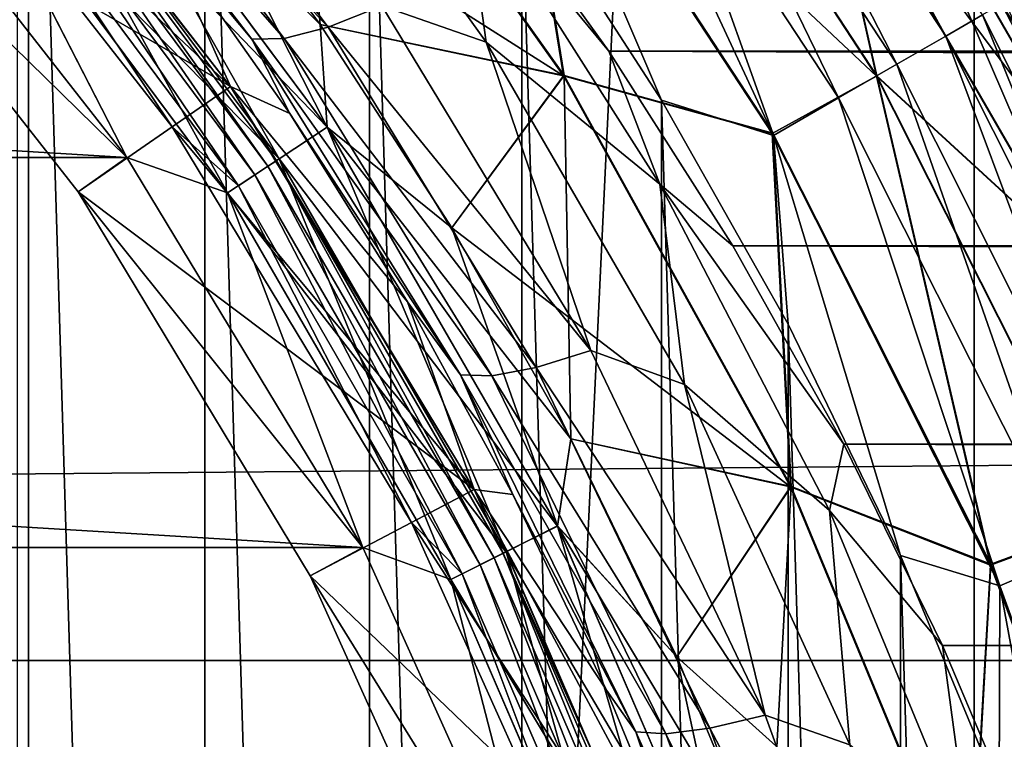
# Model space of a CAD drawing. Header units: millimetres. Extents: x -128 to 173, y -40 to 30.
# Tile 92 of 256: x -68.04 to -65.27, y 4.41 to 6.44. Entities that reach past the tile are written whole.
import ezdxf

# ---------------------------------------------------------------- set-up
doc = ezdxf.new("R2010")
doc.units = ezdxf.units.MM
doc.header["$LTSCALE"] = 56.728605
for name, color, linetype in [('126', 7, 'CONTINUOUS'), ('157', 7, 'CONTINUOUS'), ('159', 7, 'CONTINUOUS'), ('188', 7, 'CONTINUOUS'), ('20', 7, 'CONTINUOUS'), ('3', 7, 'CONTINUOUS'), ('39', 7, 'CONTINUOUS'), ('41', 7, 'CONTINUOUS'), ('42', 7, 'CONTINUOUS'), ('45', 7, 'CONTINUOUS'), ('55', 7, 'CONTINUOUS'), ('59', 7, 'CONTINUOUS'), ('60', 7, 'CONTINUOUS'), ('62', 7, 'CONTINUOUS'), ('64', 7, 'CONTINUOUS'), ('66', 7, 'CONTINUOUS'), ('8', 7, 'CONTINUOUS'), ('9', 7, 'CONTINUOUS')]:
    doc.layers.add(name, color=color, linetype=linetype)

msp = doc.modelspace()

# ---------------------------------------------------------------- linework, layer by layer
at = {"layer": '126', "color": 7, "linetype": 'CONTINUOUS'}
for points in [[(-64.973, 6.0108, -43.1), (-65.531, 6.9772, -43.1), (-64.973, 6.0108, -35.1), (-64.973, 6.0108, -43.1)], [(-65.531, 6.9772, -43.1), (-65.531, 6.9772, -35.1), (-64.973, 6.0108, -35.1), (-65.531, 6.9772, -43.1)]]:
    msp.add_3dface(points, dxfattribs=at)
at = {"layer": '157', "color": 7, "linetype": 'CONTINUOUS'}
for points in [[(-68.0169, 8.4875, -47.6), (-68.5451, 8.9844, -47.6), (-68.017, -8.4875, -47.6), (-68.0169, 8.4875, -47.6)], [(-68.017, -8.4875, -47.6), (-68.5451, 8.9844, -47.6), (-68.5451, -8.9844, -47.6), (-68.017, -8.4875, -47.6)], [(-67.5198, -7.9596, -47.6), (-68.0169, 8.4875, -47.6), (-68.017, -8.4875, -47.6), (-67.5198, -7.9596, -47.6)], [(-67.5198, 7.9596, -47.6), (-68.0169, 8.4875, -47.6), (-67.5198, -7.9596, -47.6), (-67.5198, 7.9596, -47.6)], [(-67.0554, 7.4027, -47.6), (-67.5198, 7.9596, -47.6), (-67.0555, -7.4027, -47.6), (-67.0554, 7.4027, -47.6)], [(-67.0555, -7.4027, -47.6), (-67.5198, 7.9596, -47.6), (-67.5198, -7.9596, -47.6), (-67.0555, -7.4027, -47.6)], [(-66.6256, -6.8188, -47.6), (-67.0554, 7.4027, -47.6), (-67.0555, -7.4027, -47.6), (-66.6256, -6.8188, -47.6)], [(-66.6256, 6.8187, -47.6), (-67.0554, 7.4027, -47.6), (-66.6256, -6.8188, -47.6), (-66.6256, 6.8187, -47.6)], [(-66.2317, 6.2099, -47.6), (-66.6256, 6.8187, -47.6), (-66.2317, -6.2099, -47.6), (-66.2317, 6.2099, -47.6)], [(-66.2317, -6.2099, -47.6), (-66.6256, 6.8187, -47.6), (-66.6256, -6.8188, -47.6), (-66.2317, -6.2099, -47.6)], [(-65.8754, 5.5784, -47.6), (-66.2317, 6.2099, -47.6), (-65.8754, -5.5784, -47.6), (-65.8754, 5.5784, -47.6)], [(-65.8754, -5.5784, -47.6), (-66.2317, 6.2099, -47.6), (-66.2317, -6.2099, -47.6), (-65.8754, -5.5784, -47.6)], [(-65.5579, 4.9265, -47.6), (-65.8754, 5.5784, -47.6), (-65.5579, -4.9265, -47.6), (-65.5579, 4.9265, -47.6)], [(-65.5579, -4.9265, -47.6), (-65.8754, 5.5784, -47.6), (-65.8754, -5.5784, -47.6), (-65.5579, -4.9265, -47.6)], [(-65.2803, 4.2566, -47.6), (-65.5579, 4.9265, -47.6), (-65.2803, -4.2566, -47.6), (-65.2803, 4.2566, -47.6)], [(-65.2803, -4.2566, -47.6), (-65.5579, 4.9265, -47.6), (-65.5579, -4.9265, -47.6), (-65.2803, -4.2566, -47.6)]]:
    msp.add_3dface(points, dxfattribs=at)
at = {"layer": '159', "color": 7, "linetype": 'CONTINUOUS'}
for points in [[(-65.4309, 6.3908, -47.9762), (-66.1519, 7.7039, -48.1659), (-66.2476, 7.6326, -47.9762), (-65.4309, 6.3908, -47.9762)], [(-65.3275, 6.4504, -48.1659), (-66.1519, 7.7039, -48.1659), (-65.4309, 6.3908, -47.9762), (-65.3275, 6.4504, -48.1659)], [(-65.5682, 6.3115, -47.8177), (-66.2476, 7.6326, -47.9762), (-66.3748, 7.5379, -47.8177), (-65.5682, 6.3115, -47.8177)], [(-65.4309, 6.3908, -47.9762), (-66.2476, 7.6326, -47.9762), (-65.5682, 6.3115, -47.8177), (-65.4309, 6.3908, -47.9762)], [(-65.7326, 6.2165, -47.6986), (-66.3748, 7.5379, -47.8177), (-66.5271, 7.4245, -47.6986), (-65.7326, 6.2165, -47.6986)], [(-65.5682, 6.3115, -47.8177), (-66.3748, 7.5379, -47.8177), (-65.7326, 6.2165, -47.6986), (-65.5682, 6.3115, -47.8177)], [(-65.9159, 6.1107, -47.6248), (-66.5271, 7.4245, -47.6986), (-66.6969, 7.2981, -47.6248), (-65.9159, 6.1107, -47.6248)], [(-65.7326, 6.2165, -47.6986), (-66.5271, 7.4245, -47.6986), (-65.9159, 6.1107, -47.6248), (-65.7326, 6.2165, -47.6986)], [(-66.6256, 6.8187, -47.6), (-66.2317, 6.2099, -47.6), (-66.6969, 7.2981, -47.6248), (-66.6256, 6.8187, -47.6)], [(-66.2317, 6.2099, -47.6), (-65.9159, 6.1107, -47.6248), (-66.6969, 7.2981, -47.6248), (-66.2317, 6.2099, -47.6)], [(-64.6542, 5.1098, -48.1659), (-65.2634, 6.4875, -48.3775), (-65.3275, 6.4504, -48.1659), (-64.6542, 5.1098, -48.1659)], [(-64.7638, 5.0625, -47.9762), (-65.3275, 6.4504, -48.1659), (-65.4309, 6.3908, -47.9762), (-64.7638, 5.0625, -47.9762)], [(-64.6542, 5.1098, -48.1659), (-65.3275, 6.4504, -48.1659), (-64.7638, 5.0625, -47.9762), (-64.6542, 5.1098, -48.1659)], [(-64.9094, 4.9997, -47.8177), (-65.4309, 6.3908, -47.9762), (-65.5682, 6.3115, -47.8177), (-64.9094, 4.9997, -47.8177)], [(-64.7638, 5.0625, -47.9762), (-65.4309, 6.3908, -47.9762), (-64.9094, 4.9997, -47.8177), (-64.7638, 5.0625, -47.9762)], [(-65.0838, 4.9245, -47.6986), (-65.5682, 6.3115, -47.8177), (-65.7326, 6.2165, -47.6986), (-65.0838, 4.9245, -47.6986)], [(-64.9094, 4.9997, -47.8177), (-65.5682, 6.3115, -47.8177), (-65.0838, 4.9245, -47.6986), (-64.9094, 4.9997, -47.8177)], [(-66.2317, 6.2099, -47.6), (-65.8754, 5.5784, -47.6), (-65.9159, 6.1107, -47.6248), (-66.2317, 6.2099, -47.6)], [(-65.2781, 4.8407, -47.6248), (-65.7326, 6.2165, -47.6986), (-65.9159, 6.1107, -47.6248), (-65.2781, 4.8407, -47.6248)], [(-65.0838, 4.9245, -47.6986), (-65.7326, 6.2165, -47.6986), (-65.2781, 4.8407, -47.6248), (-65.0838, 4.9245, -47.6986)], [(-65.8754, 5.5784, -47.6), (-65.5579, 4.9265, -47.6), (-65.9159, 6.1107, -47.6248), (-65.8754, 5.5784, -47.6)], [(-65.5579, 4.9265, -47.6), (-65.2781, 4.8407, -47.6248), (-65.9159, 6.1107, -47.6248), (-65.5579, 4.9265, -47.6)], [(-65.5579, 4.9265, -47.6), (-65.2803, 4.2566, -47.6), (-65.2781, 4.8407, -47.6248), (-65.5579, 4.9265, -47.6)], [(-64.792, 3.5051, -47.6248), (-65.0838, 4.9245, -47.6986), (-65.2781, 4.8407, -47.6248), (-64.792, 3.5051, -47.6248)], [(-65.2803, 4.2566, -47.6), (-65.0437, 3.5712, -47.6), (-65.2781, 4.8407, -47.6248), (-65.2803, 4.2566, -47.6)], [(-65.0437, 3.5712, -47.6), (-64.792, 3.5051, -47.6248), (-65.2781, 4.8407, -47.6248), (-65.0437, 3.5712, -47.6)]]:
    msp.add_3dface(points, dxfattribs=at)
at = {"layer": '188', "color": 7, "linetype": 'CONTINUOUS'}
for points in [[(-65.3501, 27.851, -78.8), (-68.0481, -28.7848, -78.8), (-68.0481, 28.7848, -78.8), (-65.3501, 27.851, -78.8)], [(-65.3501, -27.851, -78.8), (-68.0481, -28.7848, -78.8), (-65.3501, 27.851, -78.8), (-65.3501, -27.851, -78.8)], [(-62.7533, 26.6651, -78.8), (-65.3501, -27.851, -78.8), (-65.3501, 27.851, -78.8), (-62.7533, 26.6651, -78.8)], [(-62.7533, -26.6651, -78.8), (-65.3501, -27.851, -78.8), (-62.7533, 26.6651, -78.8), (-62.7533, -26.6651, -78.8)]]:
    msp.add_3dface(points, dxfattribs=at)
at = {"layer": '20', "color": 7, "linetype": 'CONTINUOUS'}
for points in [[(-67.849, 7.3118, -22.0382), (-67.172, 6.416, -22.3482), (-67.9712, 7.2698, -22.2183), (-67.849, 7.3118, -22.0382)], [(-67.849, 7.3118, -22.0382), (-67.021, 6.476, -22.1975), (-67.172, 6.416, -22.3482), (-67.849, 7.3118, -22.0382)], [(-66.7265, 6.373, -22.1419), (-67.021, 6.476, -22.1975), (-67.3754, 7.2804, -21.8474), (-66.7265, 6.373, -22.1419)], [(-66.7265, 6.373, -22.1419), (-67.3754, 7.2804, -21.8474), (-66.7923, 6.8473, -21.9582), (-66.7265, 6.373, -22.1419)], [(-67.9712, 7.2698, -22.2183), (-67.2962, 6.3841, -22.5291), (-68.0637, 7.2607, -22.4196), (-67.9712, 7.2698, -22.2183)], [(-68.0407, 7.1896, -22.6669), (-68.0637, 7.2607, -22.4196), (-67.3873, 6.3817, -22.7312), (-68.0407, 7.1896, -22.6669)], [(-68.0637, 7.2607, -22.4196), (-67.2962, 6.3841, -22.5291), (-67.3873, 6.3817, -22.7312), (-68.0637, 7.2607, -22.4196)], [(-67.9712, 7.2698, -22.2183), (-67.172, 6.416, -22.3482), (-67.2962, 6.3841, -22.5291), (-67.9712, 7.2698, -22.2183)], [(-67.6441, 6.6897, -22.8478), (-68.0407, 7.1896, -22.6669), (-67.3873, 6.3817, -22.7312), (-67.6441, 6.6897, -22.8478)], [(-66.7646, 6.8828, -21.946), (-66.3802, 6.348, -22.1066), (-66.7923, 6.8473, -21.9582), (-66.7646, 6.8828, -21.946)], [(-66.3802, 6.348, -22.1066), (-66.2367, 5.9728, -22.2148), (-66.7923, 6.8473, -21.9582), (-66.3802, 6.348, -22.1066)], [(-66.2367, 5.9728, -22.2148), (-66.7265, 6.373, -22.1419), (-66.7923, 6.8473, -21.9582), (-66.2367, 5.9728, -22.2148)], [(-67.2798, 6.1726, -23.02), (-67.6441, 6.6897, -22.8478), (-67.3873, 6.3817, -22.7312), (-67.2798, 6.1726, -23.02)], [(-67.021, 6.476, -22.1975), (-66.4315, 5.504, -22.4817), (-67.172, 6.416, -22.3482), (-67.021, 6.476, -22.1975)], [(-66.4315, 5.504, -22.4817), (-67.021, 6.476, -22.1975), (-66.7265, 6.373, -22.1419), (-66.4315, 5.504, -22.4817)], [(-67.172, 6.416, -22.3482), (-66.5859, 5.4563, -22.6334), (-67.2962, 6.3841, -22.5291), (-67.172, 6.416, -22.3482)], [(-67.172, 6.416, -22.3482), (-66.4315, 5.504, -22.4817), (-66.5859, 5.4563, -22.6334), (-67.172, 6.416, -22.3482)], [(-67.2962, 6.3841, -22.5291), (-66.7104, 5.433, -22.8153), (-67.3873, 6.3817, -22.7312), (-67.2962, 6.3841, -22.5291)], [(-67.2798, 6.1726, -23.02), (-67.3873, 6.3817, -22.7312), (-66.7989, 5.4355, -23.0186), (-67.2798, 6.1726, -23.02)], [(-67.3873, 6.3817, -22.7312), (-66.7104, 5.433, -22.8153), (-66.7989, 5.4355, -23.0186), (-67.3873, 6.3817, -22.7312)], [(-67.2962, 6.3841, -22.5291), (-66.5859, 5.4563, -22.6334), (-66.7104, 5.433, -22.8153), (-67.2962, 6.3841, -22.5291)], [(-66.1669, 5.4079, -22.4109), (-66.4315, 5.504, -22.4817), (-66.7265, 6.373, -22.1419), (-66.1669, 5.4079, -22.4109)], [(-66.1669, 5.4079, -22.4109), (-66.7265, 6.373, -22.1419), (-66.2367, 5.9728, -22.2148), (-66.1669, 5.4079, -22.4109)], [(-66.3802, 6.348, -22.1066), (-66.0311, 5.7997, -22.2568), (-66.2367, 5.9728, -22.2148), (-66.3802, 6.348, -22.1066)], [(-66.9487, 5.6412, -23.1813), (-67.2798, 6.1726, -23.02), (-66.7989, 5.4355, -23.0186), (-66.9487, 5.6412, -23.1813)], [(-66.0311, 5.7997, -22.2568), (-65.7176, 5.2404, -22.395), (-66.2367, 5.9728, -22.2148), (-66.0311, 5.7997, -22.2568)], [(-65.7176, 5.2404, -22.395), (-65.7588, 5.0528, -22.4461), (-66.2367, 5.9728, -22.2148), (-65.7176, 5.2404, -22.395)], [(-65.7588, 5.0528, -22.4461), (-66.1669, 5.4079, -22.4109), (-66.2367, 5.9728, -22.2148), (-65.7588, 5.0528, -22.4461)], [(-66.6512, 5.0986, -23.33), (-66.9487, 5.6412, -23.1813), (-66.7989, 5.4355, -23.0186), (-66.6512, 5.0986, -23.33)], [(-66.4315, 5.504, -22.4817), (-65.9395, 4.4763, -22.7308), (-66.5859, 5.4563, -22.6334), (-66.4315, 5.504, -22.4817)], [(-65.9395, 4.4763, -22.7308), (-66.4315, 5.504, -22.4817), (-66.1669, 5.4079, -22.4109), (-65.9395, 4.4763, -22.7308)], [(-66.5859, 5.4563, -22.6334), (-66.096, 4.4398, -22.8835), (-66.7104, 5.433, -22.8153), (-66.5859, 5.4563, -22.6334)], [(-66.5859, 5.4563, -22.6334), (-65.9395, 4.4763, -22.7308), (-66.096, 4.4398, -22.8835), (-66.5859, 5.4563, -22.6334)], [(-66.6512, 5.0986, -23.33), (-66.7989, 5.4355, -23.0186), (-66.3049, 4.4291, -23.2712), (-66.6512, 5.0986, -23.33)], [(-66.7104, 5.433, -22.8153), (-66.2198, 4.4238, -23.0666), (-66.7989, 5.4355, -23.0186), (-66.7104, 5.433, -22.8153)], [(-66.7989, 5.4355, -23.0186), (-66.2198, 4.4238, -23.0666), (-66.3049, 4.4291, -23.2712), (-66.7989, 5.4355, -23.0186)], [(-66.7104, 5.433, -22.8153), (-66.096, 4.4398, -22.8835), (-66.2198, 4.4238, -23.0666), (-66.7104, 5.433, -22.8153)], [(-65.7009, 4.3921, -22.6453), (-65.9395, 4.4763, -22.7308), (-66.1669, 5.4079, -22.4109), (-65.7009, 4.3921, -22.6453)], [(-65.7009, 4.3921, -22.6453), (-66.1669, 5.4079, -22.4109), (-65.7588, 5.0528, -22.4461), (-65.7009, 4.3921, -22.6453)], [(-65.7176, 5.2404, -22.395), (-65.4395, 4.6725, -22.5204), (-65.7588, 5.0528, -22.4461), (-65.7176, 5.2404, -22.395)], [(-66.3873, 4.547, -23.465), (-66.6512, 5.0986, -23.33), (-66.3049, 4.4291, -23.2712), (-66.3873, 4.547, -23.465)], [(-65.4395, 4.6725, -22.5204), (-65.362, 4.0933, -22.6455), (-65.7588, 5.0528, -22.4461), (-65.4395, 4.6725, -22.5204)], [(-65.362, 4.0933, -22.6455), (-65.7009, 4.3921, -22.6453), (-65.7588, 5.0528, -22.4461), (-65.362, 4.0933, -22.6455)], [(-65.4395, 4.6725, -22.5204), (-65.1964, 4.098, -22.632), (-65.362, 4.0933, -22.6455), (-65.4395, 4.6725, -22.5204)], [(-66.1566, 3.9885, -23.5854), (-66.3873, 4.547, -23.465), (-66.3049, 4.4291, -23.2712), (-66.1566, 3.9885, -23.5854)], [(-65.9395, 4.4763, -22.7308), (-65.55, 3.4015, -22.9354), (-66.096, 4.4398, -22.8835), (-65.9395, 4.4763, -22.7308)], [(-65.55, 3.4015, -22.9354), (-65.9395, 4.4763, -22.7308), (-65.7009, 4.3921, -22.6453), (-65.55, 3.4015, -22.9354)], [(-66.1566, 3.9885, -23.5854), (-66.3049, 4.4291, -23.2712), (-65.9117, 3.3711, -23.4796), (-66.1566, 3.9885, -23.5854)], [(-66.2198, 4.4238, -23.0666), (-65.8301, 3.365, -23.2736), (-66.3049, 4.4291, -23.2712), (-66.2198, 4.4238, -23.0666)], [(-66.3049, 4.4291, -23.2712), (-65.8301, 3.365, -23.2736), (-65.9117, 3.3711, -23.4796), (-66.3049, 4.4291, -23.2712)], [(-66.096, 4.4398, -22.8835), (-65.7075, 3.3753, -23.0892), (-66.2198, 4.4238, -23.0666), (-66.096, 4.4398, -22.8835)], [(-66.2198, 4.4238, -23.0666), (-65.7075, 3.3753, -23.0892), (-65.8301, 3.365, -23.2736), (-66.2198, 4.4238, -23.0666)], [(-66.096, 4.4398, -22.8835), (-65.55, 3.4015, -22.9354), (-65.7075, 3.3753, -23.0892), (-66.096, 4.4398, -22.8835)]]:
    msp.add_3dface(points, dxfattribs=at)
at = {"layer": '3', "color": 7, "linetype": 'CONTINUOUS'}
for points in [[(127.5, 4.6299, 22.5292), (127.5, 6.8854, 21.9452), (-127.5, 4.6299, 22.5292), (127.5, 4.6299, 22.5292)], [(-127.5, 4.6299, 22.5292), (127.5, 6.8854, 21.9452), (-127.5, 6.8854, 21.9452), (-127.5, 4.6299, 22.5292)], [(66.3872, 6.3583, -22.1037), (-66.7646, 6.8828, -21.946), (66.7727, 6.8933, -21.9427), (66.3872, 6.3583, -22.1037)], [(-66.3802, 6.348, -22.1066), (-66.7646, 6.8828, -21.946), (66.3872, 6.3583, -22.1037), (-66.3802, 6.348, -22.1066)], [(66.0372, 5.8097, -22.2542), (-66.3802, 6.348, -22.1066), (66.3872, 6.3583, -22.1037), (66.0372, 5.8097, -22.2542)], [(-66.0311, 5.7997, -22.2568), (-66.3802, 6.348, -22.1066), (66.0372, 5.8097, -22.2542), (-66.0311, 5.7997, -22.2568)], [(65.723, 5.2507, -22.3926), (-66.0311, 5.7997, -22.2568), (66.0372, 5.8097, -22.2542), (65.723, 5.2507, -22.3926)], [(-65.7176, 5.2404, -22.395), (-66.0311, 5.7997, -22.2568), (65.723, 5.2507, -22.3926), (-65.7176, 5.2404, -22.395)], [(65.4443, 4.6829, -22.5182), (-65.7176, 5.2404, -22.395), (65.723, 5.2507, -22.3926), (65.4443, 4.6829, -22.5182)], [(-65.4395, 4.6725, -22.5204), (-65.7176, 5.2404, -22.395), (65.4443, 4.6829, -22.5182), (-65.4395, 4.6725, -22.5204)], [(65.2004, 4.108, -22.6302), (-65.4395, 4.6725, -22.5204), (65.4443, 4.6829, -22.5182), (65.2004, 4.108, -22.6302)], [(-65.1964, 4.098, -22.632), (-65.4395, 4.6725, -22.5204), (65.2004, 4.108, -22.6302), (-65.1964, 4.098, -22.632)], [(127.5, 2.3269, 22.882), (127.5, 4.6299, 22.5292), (-127.5, 2.3269, 22.882), (127.5, 2.3269, 22.882)], [(-127.5, 2.3269, 22.882), (127.5, 4.6299, 22.5292), (-127.5, 4.6299, 22.5292), (-127.5, 2.3269, 22.882)]]:
    msp.add_3dface(points, dxfattribs=at)
at = {"layer": '39', "color": 7, "linetype": 'CONTINUOUS'}
for points in [[(-67.4472, 6.2487, -28.7), (-68.2663, 7.2943, -29.1644), (-68.2664, 7.2944, -28.7), (-67.4472, 6.2487, -28.7)], [(-67.4472, 6.2487, -29.1644), (-68.2663, 7.2943, -29.1644), (-67.4472, 6.2487, -28.7), (-67.4472, 6.2487, -29.1644)], [(-66.76, 5.112, -29.1644), (-67.4472, 6.2487, -29.1644), (-66.76, 5.112, -28.7), (-66.76, 5.112, -29.1644)], [(-66.76, 5.112, -28.7), (-67.4472, 6.2487, -29.1644), (-67.4472, 6.2487, -28.7), (-66.76, 5.112, -28.7)], [(-66.2149, 3.9007, -29.1644), (-66.76, 5.112, -29.1644), (-66.2148, 3.9007, -28.7), (-66.2149, 3.9007, -29.1644)], [(-66.2148, 3.9007, -28.7), (-66.76, 5.112, -29.1644), (-66.76, 5.112, -28.7), (-66.2148, 3.9007, -28.7)]]:
    msp.add_3dface(points, dxfattribs=at)
at = {"layer": '41', "color": 7, "linetype": 'CONTINUOUS'}
for points in [[(-68.2663, 7.2943, -29.1644), (-67.4472, 6.2487, -29.1644), (-68.6574, 6.9478, -30.6), (-68.2663, 7.2943, -29.1644)], [(-68.6574, 6.9478, -30.6), (-67.4472, 6.2487, -29.1644), (-67.8772, 5.9519, -30.6), (-68.6574, 6.9478, -30.6)], [(-67.4472, 6.2487, -29.1644), (-66.76, 5.112, -29.1644), (-67.8772, 5.9519, -30.6), (-67.4472, 6.2487, -29.1644)], [(-67.8772, 5.9519, -30.6), (-66.76, 5.112, -29.1644), (-67.2226, 4.8691, -30.6), (-67.8772, 5.9519, -30.6)], [(-66.76, 5.112, -29.1644), (-66.2149, 3.9007, -29.1644), (-67.2226, 4.8691, -30.6), (-66.76, 5.112, -29.1644)], [(-67.2226, 4.8691, -30.6), (-66.2149, 3.9007, -29.1644), (-66.7034, 3.7154, -30.6), (-67.2226, 4.8691, -30.6)]]:
    msp.add_3dface(points, dxfattribs=at)
at = {"layer": '42', "color": 7, "linetype": 'CONTINUOUS'}
for points in [[(-68.6574, 6.9478, -30.6), (-67.8772, 5.9519, -30.6), (-68.6575, 6.9479, -31.1), (-68.6574, 6.9478, -30.6)], [(-68.6575, 6.9479, -31.1), (-67.8772, 5.9519, -30.6), (-67.8772, 5.9519, -31.1), (-68.6575, 6.9479, -31.1)], [(-67.8772, 5.9519, -30.6), (-67.2226, 4.8691, -30.6), (-67.8772, 5.9519, -31.1), (-67.8772, 5.9519, -30.6)], [(-67.8772, 5.9519, -31.1), (-67.2226, 4.8691, -30.6), (-67.2226, 4.8691, -31.1), (-67.8772, 5.9519, -31.1)], [(-67.2226, 4.8691, -30.6), (-66.7034, 3.7154, -30.6), (-67.2226, 4.8691, -31.1), (-67.2226, 4.8691, -30.6)], [(-67.2226, 4.8691, -31.1), (-66.7034, 3.7154, -30.6), (-66.7034, 3.7154, -31.1), (-67.2226, 4.8691, -31.1)]]:
    msp.add_3dface(points, dxfattribs=at)
at = {"layer": '45', "color": 7, "linetype": 'CONTINUOUS'}
for points in [[(-67.4472, 6.2487, -28.7), (-68.2664, 7.2944, -28.7), (-68.081, 7.0644, -28.6382), (-67.4472, 6.2487, -28.7)], [(-68.4161, 7.1617, -28.5), (-67.6118, 6.1351, -28.5), (-68.1795, 6.9817, -28.5097), (-68.4161, 7.1617, -28.5)], [(-67.3416, 6.0236, -28.5824), (-68.081, 7.0644, -28.6382), (-68.1028, 7.0461, -28.5824), (-67.3416, 6.0236, -28.5824)], [(-67.3178, 6.0392, -28.6382), (-67.4472, 6.2487, -28.7), (-68.081, 7.0644, -28.6382), (-67.3178, 6.0392, -28.6382)], [(-67.3178, 6.0392, -28.6382), (-68.081, 7.0644, -28.6382), (-67.3416, 6.0236, -28.5824), (-67.3178, 6.0392, -28.6382)], [(-67.3786, 5.9992, -28.5381), (-68.1028, 7.0461, -28.5824), (-68.1367, 7.0176, -28.5381), (-67.3786, 5.9992, -28.5381)], [(-67.3416, 6.0236, -28.5824), (-68.1028, 7.0461, -28.5824), (-67.3786, 5.9992, -28.5381), (-67.3416, 6.0236, -28.5824)], [(-68.1795, 6.9817, -28.5097), (-67.4252, 5.9686, -28.5097), (-68.1367, 7.0176, -28.5381), (-68.1795, 6.9817, -28.5097)], [(-67.4252, 5.9686, -28.5097), (-67.3786, 5.9992, -28.5381), (-68.1367, 7.0176, -28.5381), (-67.4252, 5.9686, -28.5097)], [(-68.1795, 6.9817, -28.5097), (-67.6118, 6.1351, -28.5), (-67.4252, 5.9686, -28.5097), (-68.1795, 6.9817, -28.5097)], [(-66.76, 5.112, -28.7), (-67.4472, 6.2487, -28.7), (-67.3178, 6.0392, -28.6382), (-66.76, 5.112, -28.7)], [(-67.6118, 6.1351, -28.5), (-66.9371, 5.019, -28.5), (-67.4252, 5.9686, -28.5097), (-67.6118, 6.1351, -28.5)], [(-66.7042, 4.9196, -28.5824), (-67.3178, 6.0392, -28.6382), (-67.3416, 6.0236, -28.5824), (-66.7042, 4.9196, -28.5824)], [(-66.6788, 4.9324, -28.6382), (-66.76, 5.112, -28.7), (-67.3178, 6.0392, -28.6382), (-66.6788, 4.9324, -28.6382)], [(-66.6788, 4.9324, -28.6382), (-67.3178, 6.0392, -28.6382), (-66.7042, 4.9196, -28.5824), (-66.6788, 4.9324, -28.6382)], [(-67.4252, 5.9686, -28.5097), (-66.7937, 4.8747, -28.5097), (-67.3786, 5.9992, -28.5381), (-67.4252, 5.9686, -28.5097)], [(-66.7438, 4.8997, -28.5381), (-67.3416, 6.0236, -28.5824), (-67.3786, 5.9992, -28.5381), (-66.7438, 4.8997, -28.5381)], [(-66.7937, 4.8747, -28.5097), (-66.7438, 4.8997, -28.5381), (-67.3786, 5.9992, -28.5381), (-66.7937, 4.8747, -28.5097)], [(-66.7042, 4.9196, -28.5824), (-67.3416, 6.0236, -28.5824), (-66.7438, 4.8997, -28.5381), (-66.7042, 4.9196, -28.5824)], [(-67.4252, 5.9686, -28.5097), (-66.9371, 5.019, -28.5), (-66.7937, 4.8747, -28.5097), (-67.4252, 5.9686, -28.5097)], [(-66.2148, 3.9007, -28.7), (-66.76, 5.112, -28.7), (-66.6788, 4.9324, -28.6382), (-66.2148, 3.9007, -28.7)], [(-66.9371, 5.019, -28.5), (-66.4018, 3.8297, -28.5), (-66.7937, 4.8747, -28.5097), (-66.9371, 5.019, -28.5)], [(-66.2409, 3.734, -28.5381), (-66.7042, 4.9196, -28.5824), (-66.7438, 4.8997, -28.5381), (-66.2409, 3.734, -28.5381)], [(-66.1993, 3.7491, -28.5824), (-66.6788, 4.9324, -28.6382), (-66.7042, 4.9196, -28.5824), (-66.1993, 3.7491, -28.5824)], [(-66.1993, 3.7491, -28.5824), (-66.7042, 4.9196, -28.5824), (-66.2409, 3.734, -28.5381), (-66.1993, 3.7491, -28.5824)], [(-66.1726, 3.7589, -28.6382), (-66.2148, 3.9007, -28.7), (-66.6788, 4.9324, -28.6382), (-66.1726, 3.7589, -28.6382)], [(-66.1726, 3.7589, -28.6382), (-66.6788, 4.9324, -28.6382), (-66.1993, 3.7491, -28.5824), (-66.1726, 3.7589, -28.6382)], [(-66.7937, 4.8747, -28.5097), (-66.2934, 3.7149, -28.5097), (-66.7438, 4.8997, -28.5381), (-66.7937, 4.8747, -28.5097)], [(-66.2934, 3.7149, -28.5097), (-66.2409, 3.734, -28.5381), (-66.7438, 4.8997, -28.5381), (-66.2934, 3.7149, -28.5097)], [(-66.7937, 4.8747, -28.5097), (-66.4018, 3.8297, -28.5), (-66.2934, 3.7149, -28.5097), (-66.7937, 4.8747, -28.5097)]]:
    msp.add_3dface(points, dxfattribs=at)
at = {"layer": '55', "color": 7, "linetype": 'CONTINUOUS'}
for points in [[(-84.4678, 7.0602, -47.1), (-67.7394, 6.0484, -47.1), (-85.2606, 6.0484, -47.1), (-84.4678, 7.0602, -47.1)], [(-68.5322, 7.0602, -47.1), (-67.7394, 6.0484, -47.1), (-84.4678, 7.0602, -47.1), (-68.5322, 7.0602, -47.1)], [(-85.2606, 6.0484, -47.1), (-67.0742, 4.9483, -47.1), (-85.9258, 4.9483, -47.1), (-85.2606, 6.0484, -47.1)], [(-67.7394, 6.0484, -47.1), (-67.0742, 4.9483, -47.1), (-85.2606, 6.0484, -47.1), (-67.7394, 6.0484, -47.1)], [(-85.9258, 4.9483, -47.1), (-66.5464, 3.7759, -47.1), (-86.4536, 3.7759, -47.1), (-85.9258, 4.9483, -47.1)], [(-67.0742, 4.9483, -47.1), (-66.5464, 3.7759, -47.1), (-85.9258, 4.9483, -47.1), (-67.0742, 4.9483, -47.1)]]:
    msp.add_3dface(points, dxfattribs=at)
at = {"layer": '59', "color": 7, "linetype": 'CONTINUOUS'}
for points in [[(-68.5322, 7.0602, -31.1), (-68.6575, 6.9479, -31.1), (-67.7393, 6.0484, -31.1), (-68.5322, 7.0602, -31.1)], [(-68.6575, 6.9479, -31.1), (-67.8772, 5.9519, -31.1), (-67.7393, 6.0484, -31.1), (-68.6575, 6.9479, -31.1)], [(-67.7393, 6.0484, -31.1), (-67.8772, 5.9519, -31.1), (-67.0741, 4.9483, -31.1), (-67.7393, 6.0484, -31.1)], [(-67.8772, 5.9519, -31.1), (-67.2226, 4.8691, -31.1), (-67.0741, 4.9483, -31.1), (-67.8772, 5.9519, -31.1)], [(-67.0741, 4.9483, -31.1), (-67.2226, 4.8691, -31.1), (-66.5464, 3.7758, -31.1), (-67.0741, 4.9483, -31.1)], [(-67.2226, 4.8691, -31.1), (-66.7034, 3.7154, -31.1), (-66.5464, 3.7758, -31.1), (-67.2226, 4.8691, -31.1)]]:
    msp.add_3dface(points, dxfattribs=at)
at = {"layer": '60', "color": 7, "linetype": 'CONTINUOUS'}
for points in [[(-66.6674, 7.2572, -45.7805), (-66.4001, 7.4606, -45.1585), (-65.6255, 6.278, -45.1585), (-66.6674, 7.2572, -45.7805)], [(-66.4001, 7.4606, -45.1585), (-65.7912, 7.014, -44.4954), (-65.6255, 6.278, -45.1585), (-66.4001, 7.4606, -45.1585)], [(-67.2739, 7.3576, -46.3489), (-66.5081, 6.2783, -46.3489), (-67.5992, 6.9734, -46.85), (-67.2739, 7.3576, -46.3489)], [(-66.5081, 6.2783, -46.3489), (-67.2739, 7.3576, -46.3489), (-66.6674, 7.2572, -45.7805), (-66.5081, 6.2783, -46.3489)], [(-65.9198, 6.1162, -45.7805), (-66.5081, 6.2783, -46.3489), (-66.6674, 7.2572, -45.7805), (-65.9198, 6.1162, -45.7805)], [(-65.9198, 6.1162, -45.7805), (-66.6674, 7.2572, -45.7805), (-65.6255, 6.278, -45.1585), (-65.9198, 6.1162, -45.7805)], [(-65.5958, 6.986, -43.8044), (-64.9978, 5.9503, -43.8044), (-65.7912, 7.014, -44.4954), (-65.5958, 6.986, -43.8044)], [(-65.7912, 7.014, -44.4954), (-64.9978, 5.9503, -43.8044), (-65.073, 5.7704, -44.4954), (-65.7912, 7.014, -44.4954)], [(-65.7912, 7.014, -44.4954), (-65.073, 5.7704, -44.4954), (-65.6255, 6.278, -45.1585), (-65.7912, 7.014, -44.4954)], [(-67.5992, 6.9734, -46.85), (-66.5081, 6.2783, -46.3489), (-67.1944, 6.4232, -46.85), (-67.5992, 6.9734, -46.85)], [(-65.531, 6.9772, -43.1), (-64.973, 6.0108, -43.1), (-65.5958, 6.986, -43.8044), (-65.531, 6.9772, -43.1)], [(-65.5958, 6.986, -43.8044), (-64.973, 6.0108, -43.1), (-64.9978, 5.9503, -43.8044), (-65.5958, 6.986, -43.8044)], [(-67.1944, 6.4232, -46.85), (-66.5081, 6.2783, -46.3489), (-66.8235, 5.8496, -46.85), (-67.1944, 6.4232, -46.85)], [(-66.5081, 6.2783, -46.3489), (-65.868, 5.1201, -46.3489), (-66.8235, 5.8496, -46.85), (-66.5081, 6.2783, -46.3489)], [(-65.868, 5.1201, -46.3489), (-66.5081, 6.2783, -46.3489), (-65.9198, 6.1162, -45.7805), (-65.868, 5.1201, -46.3489)], [(-65.3041, 4.8991, -45.7805), (-65.9198, 6.1162, -45.7805), (-65.6255, 6.278, -45.1585), (-65.3041, 4.8991, -45.7805)], [(-65.3041, 4.8991, -45.7805), (-65.6255, 6.278, -45.1585), (-64.9887, 5.0157, -45.1585), (-65.3041, 4.8991, -45.7805)], [(-65.6255, 6.278, -45.1585), (-65.073, 5.7704, -44.4954), (-64.9887, 5.0157, -45.1585), (-65.6255, 6.278, -45.1585)], [(-65.3041, 4.8991, -45.7805), (-65.868, 5.1201, -46.3489), (-65.9198, 6.1162, -45.7805), (-65.3041, 4.8991, -45.7805)], [(-66.8235, 5.8496, -46.85), (-65.868, 5.1201, -46.3489), (-66.488, 5.2547, -46.85), (-66.8235, 5.8496, -46.85)], [(-66.488, 5.2547, -46.85), (-65.868, 5.1201, -46.3489), (-66.189, 4.6406, -46.85), (-66.488, 5.2547, -46.85)], [(-65.868, 5.1201, -46.3489), (-65.3616, 3.8975, -46.3489), (-66.189, 4.6406, -46.85), (-65.868, 5.1201, -46.3489)], [(-65.3616, 3.8975, -46.3489), (-65.868, 5.1201, -46.3489), (-65.3041, 4.8991, -45.7805), (-65.3616, 3.8975, -46.3489)], [(-64.8279, 3.6208, -45.7805), (-65.3041, 4.8991, -45.7805), (-64.9887, 5.0157, -45.1585), (-64.8279, 3.6208, -45.7805)], [(-64.8279, 3.6208, -45.7805), (-65.3616, 3.8975, -46.3489), (-65.3041, 4.8991, -45.7805), (-64.8279, 3.6208, -45.7805)], [(-66.189, 4.6406, -46.85), (-65.3616, 3.8975, -46.3489), (-65.9276, 4.0096, -46.85), (-66.189, 4.6406, -46.85)]]:
    msp.add_3dface(points, dxfattribs=at)
at = {"layer": '62', "color": 7, "linetype": 'CONTINUOUS'}
for points in [[(-66.6643, 7.2556, -32.4219), (-65.9182, 6.1165, -32.4219), (-66.3982, 7.46, -33.0441), (-66.6643, 7.2556, -32.4219)], [(-65.9182, 6.1165, -32.4219), (-65.6246, 6.2788, -33.0441), (-66.3982, 7.46, -33.0441), (-65.9182, 6.1165, -32.4219)], [(-65.6246, 6.2788, -33.0441), (-65.7901, 7.0138, -33.7073), (-66.3982, 7.46, -33.0441), (-65.6246, 6.2788, -33.0441)], [(-67.1944, 6.4232, -31.35), (-67.2724, 7.3587, -31.8533), (-67.5992, 6.9734, -31.35), (-67.1944, 6.4232, -31.35)], [(-66.5066, 6.2793, -31.8533), (-66.6643, 7.2556, -32.4219), (-67.2724, 7.3587, -31.8533), (-66.5066, 6.2793, -31.8533)], [(-66.5066, 6.2793, -31.8533), (-67.2724, 7.3587, -31.8533), (-67.1944, 6.4232, -31.35), (-66.5066, 6.2793, -31.8533)], [(-65.9182, 6.1165, -32.4219), (-66.6643, 7.2556, -32.4219), (-66.5066, 6.2793, -31.8533), (-65.9182, 6.1165, -32.4219)], [(-65.0725, 5.7713, -33.7073), (-65.5953, 6.9859, -34.3984), (-65.7901, 7.0138, -33.7073), (-65.0725, 5.7713, -33.7073)], [(-65.0725, 5.7713, -33.7073), (-65.7901, 7.0138, -33.7073), (-65.6246, 6.2788, -33.0441), (-65.0725, 5.7713, -33.7073)], [(-64.9976, 5.9507, -34.3984), (-65.531, 6.9772, -35.1), (-65.5953, 6.9859, -34.3984), (-64.9976, 5.9507, -34.3984)], [(-64.9976, 5.9507, -34.3984), (-65.5953, 6.9859, -34.3984), (-65.0725, 5.7713, -33.7073), (-64.9976, 5.9507, -34.3984)], [(-64.973, 6.0108, -35.1), (-65.531, 6.9772, -35.1), (-64.9976, 5.9507, -34.3984), (-64.973, 6.0108, -35.1)], [(-66.8235, 5.8496, -31.35), (-66.5066, 6.2793, -31.8533), (-67.1944, 6.4232, -31.35), (-66.8235, 5.8496, -31.35)], [(-66.488, 5.2547, -31.35), (-66.5066, 6.2793, -31.8533), (-66.8235, 5.8496, -31.35), (-66.488, 5.2547, -31.35)], [(-65.8663, 5.1209, -31.8533), (-65.9182, 6.1165, -32.4219), (-66.5066, 6.2793, -31.8533), (-65.8663, 5.1209, -31.8533)], [(-65.8663, 5.1209, -31.8533), (-66.5066, 6.2793, -31.8533), (-66.488, 5.2547, -31.35), (-65.8663, 5.1209, -31.8533)], [(-65.9182, 6.1165, -32.4219), (-65.3035, 4.9015, -32.4219), (-65.6246, 6.2788, -33.0441), (-65.9182, 6.1165, -32.4219)], [(-65.3035, 4.9015, -32.4219), (-64.9885, 5.0183, -33.0441), (-65.6246, 6.2788, -33.0441), (-65.3035, 4.9015, -32.4219)], [(-64.9885, 5.0183, -33.0441), (-65.0725, 5.7713, -33.7073), (-65.6246, 6.2788, -33.0441), (-64.9885, 5.0183, -33.0441)], [(-65.3035, 4.9015, -32.4219), (-65.9182, 6.1165, -32.4219), (-65.8663, 5.1209, -31.8533), (-65.3035, 4.9015, -32.4219)], [(-66.189, 4.6406, -31.35), (-65.8663, 5.1209, -31.8533), (-66.488, 5.2547, -31.35), (-66.189, 4.6406, -31.35)], [(-65.9276, 4.0096, -31.35), (-65.8663, 5.1209, -31.8533), (-66.189, 4.6406, -31.35), (-65.9276, 4.0096, -31.35)], [(-65.3598, 3.8981, -31.8533), (-65.8663, 5.1209, -31.8533), (-65.9276, 4.0096, -31.35), (-65.3598, 3.8981, -31.8533)], [(-65.3598, 3.8981, -31.8533), (-65.3035, 4.9015, -32.4219), (-65.8663, 5.1209, -31.8533), (-65.3598, 3.8981, -31.8533)], [(-65.3035, 4.9015, -32.4219), (-64.8278, 3.6256, -32.4219), (-64.9885, 5.0183, -33.0441), (-65.3035, 4.9015, -32.4219)], [(-64.8278, 3.6256, -32.4219), (-65.3035, 4.9015, -32.4219), (-65.3598, 3.8981, -31.8533), (-64.8278, 3.6256, -32.4219)]]:
    msp.add_3dface(points, dxfattribs=at)
at = {"layer": '64', "color": 7, "linetype": 'CONTINUOUS'}
for points in [[(-67.9497, 7.1746, -46.9567), (-67.1746, 6.1334, -46.9567), (-68.0742, 7.0701, -47.0355), (-67.9497, 7.1746, -46.9567)], [(-67.5992, 6.9734, -46.85), (-67.1944, 6.4232, -46.85), (-67.9497, 7.1746, -46.9567), (-67.5992, 6.9734, -46.85)], [(-67.9497, 7.1746, -46.9567), (-67.1944, 6.4232, -46.85), (-67.1746, 6.1334, -46.9567), (-67.9497, 7.1746, -46.9567)], [(-67.7394, 6.0484, -47.1), (-68.5322, 7.0602, -47.1), (-68.2075, 6.9582, -47.0838), (-67.7394, 6.0484, -47.1)], [(-68.0742, 7.0701, -47.0355), (-67.3104, 6.0441, -47.0355), (-68.2075, 6.9582, -47.0838), (-68.0742, 7.0701, -47.0355)], [(-68.0742, 7.0701, -47.0355), (-67.1746, 6.1334, -46.9567), (-67.3104, 6.0441, -47.0355), (-68.0742, 7.0701, -47.0355)], [(-67.7394, 6.0484, -47.1), (-68.2075, 6.9582, -47.0838), (-67.4558, 5.9485, -47.0838), (-67.7394, 6.0484, -47.1)], [(-68.2075, 6.9582, -47.0838), (-67.3104, 6.0441, -47.0355), (-67.4558, 5.9485, -47.0838), (-68.2075, 6.9582, -47.0838)], [(-67.1944, 6.4232, -46.85), (-66.8235, 5.8496, -46.85), (-67.1746, 6.1334, -46.9567), (-67.1944, 6.4232, -46.85)], [(-67.1746, 6.1334, -46.9567), (-66.5256, 5.0093, -46.9567), (-67.3104, 6.0441, -47.0355), (-67.1746, 6.1334, -46.9567)], [(-66.8235, 5.8496, -46.85), (-66.488, 5.2547, -46.85), (-67.1746, 6.1334, -46.9567), (-66.8235, 5.8496, -46.85)], [(-67.1746, 6.1334, -46.9567), (-66.488, 5.2547, -46.85), (-66.5256, 5.0093, -46.9567), (-67.1746, 6.1334, -46.9567)], [(-67.0742, 4.9483, -47.1), (-67.7394, 6.0484, -47.1), (-67.4558, 5.9485, -47.0838), (-67.0742, 4.9483, -47.1)], [(-67.3104, 6.0441, -47.0355), (-66.6708, 4.9364, -47.0355), (-67.4558, 5.9485, -47.0838), (-67.3104, 6.0441, -47.0355)], [(-67.3104, 6.0441, -47.0355), (-66.5256, 5.0093, -46.9567), (-66.6708, 4.9364, -47.0355), (-67.3104, 6.0441, -47.0355)], [(-67.0742, 4.9483, -47.1), (-67.4558, 5.9485, -47.0838), (-66.8263, 4.8583, -47.0838), (-67.0742, 4.9483, -47.1)], [(-67.4558, 5.9485, -47.0838), (-66.6708, 4.9364, -47.0355), (-66.8263, 4.8583, -47.0838), (-67.4558, 5.9485, -47.0838)], [(-66.488, 5.2547, -46.85), (-66.189, 4.6406, -46.85), (-66.5256, 5.0093, -46.9567), (-66.488, 5.2547, -46.85)], [(-66.5256, 5.0093, -46.9567), (-66.0115, 3.8175, -46.9567), (-66.6708, 4.9364, -47.0355), (-66.5256, 5.0093, -46.9567)], [(-66.189, 4.6406, -46.85), (-65.9276, 4.0096, -46.85), (-66.5256, 5.0093, -46.9567), (-66.189, 4.6406, -46.85)], [(-66.5256, 5.0093, -46.9567), (-65.9276, 4.0096, -46.85), (-66.0115, 3.8175, -46.9567), (-66.5256, 5.0093, -46.9567)], [(-66.5464, 3.7759, -47.1), (-67.0742, 4.9483, -47.1), (-66.8263, 4.8583, -47.0838), (-66.5464, 3.7759, -47.1)], [(-66.6708, 4.9364, -47.0355), (-66.1642, 3.7619, -47.0355), (-66.8263, 4.8583, -47.0838), (-66.6708, 4.9364, -47.0355)], [(-66.6708, 4.9364, -47.0355), (-66.0115, 3.8175, -46.9567), (-66.1642, 3.7619, -47.0355), (-66.6708, 4.9364, -47.0355)], [(-66.5464, 3.7759, -47.1), (-66.8263, 4.8583, -47.0838), (-66.3277, 3.7024, -47.0838), (-66.5464, 3.7759, -47.1)], [(-66.8263, 4.8583, -47.0838), (-66.1642, 3.7619, -47.0355), (-66.3277, 3.7024, -47.0838), (-66.8263, 4.8583, -47.0838)]]:
    msp.add_3dface(points, dxfattribs=at)
at = {"layer": '66', "color": 7, "linetype": 'CONTINUOUS'}
for points in [[(-68.0739, 7.0703, -31.1646), (-67.3101, 6.0443, -31.1646), (-67.9494, 7.1748, -31.2435), (-68.0739, 7.0703, -31.1646)], [(-67.5992, 6.9734, -31.35), (-67.9494, 7.1748, -31.2435), (-67.1743, 6.1336, -31.2435), (-67.5992, 6.9734, -31.35)], [(-67.9494, 7.1748, -31.2435), (-67.3101, 6.0443, -31.1646), (-67.1743, 6.1336, -31.2435), (-67.9494, 7.1748, -31.2435)], [(-68.5322, 7.0602, -31.1), (-67.7393, 6.0484, -31.1), (-68.2072, 6.9585, -31.1163), (-68.5322, 7.0602, -31.1)], [(-68.2072, 6.9585, -31.1163), (-67.4555, 5.9487, -31.1163), (-68.0739, 7.0703, -31.1646), (-68.2072, 6.9585, -31.1163)], [(-68.0739, 7.0703, -31.1646), (-67.4555, 5.9487, -31.1163), (-67.3101, 6.0443, -31.1646), (-68.0739, 7.0703, -31.1646)], [(-67.1944, 6.4232, -31.35), (-67.5992, 6.9734, -31.35), (-67.1743, 6.1336, -31.2435), (-67.1944, 6.4232, -31.35)], [(-68.2072, 6.9585, -31.1163), (-67.7393, 6.0484, -31.1), (-67.4555, 5.9487, -31.1163), (-68.2072, 6.9585, -31.1163)], [(-66.8235, 5.8496, -31.35), (-67.1944, 6.4232, -31.35), (-67.1743, 6.1336, -31.2435), (-66.8235, 5.8496, -31.35)], [(-67.3101, 6.0443, -31.1646), (-66.6705, 4.9366, -31.1646), (-67.1743, 6.1336, -31.2435), (-67.3101, 6.0443, -31.1646)], [(-66.8235, 5.8496, -31.35), (-67.1743, 6.1336, -31.2435), (-66.5253, 5.0095, -31.2435), (-66.8235, 5.8496, -31.35)], [(-67.1743, 6.1336, -31.2435), (-66.6705, 4.9366, -31.1646), (-66.5253, 5.0095, -31.2435), (-67.1743, 6.1336, -31.2435)], [(-67.7393, 6.0484, -31.1), (-67.0741, 4.9483, -31.1), (-67.4555, 5.9487, -31.1163), (-67.7393, 6.0484, -31.1)], [(-67.4555, 5.9487, -31.1163), (-66.826, 4.8585, -31.1163), (-67.3101, 6.0443, -31.1646), (-67.4555, 5.9487, -31.1163)], [(-67.3101, 6.0443, -31.1646), (-66.826, 4.8585, -31.1163), (-66.6705, 4.9366, -31.1646), (-67.3101, 6.0443, -31.1646)], [(-67.4555, 5.9487, -31.1163), (-67.0741, 4.9483, -31.1), (-66.826, 4.8585, -31.1163), (-67.4555, 5.9487, -31.1163)], [(-66.488, 5.2547, -31.35), (-66.8235, 5.8496, -31.35), (-66.5253, 5.0095, -31.2435), (-66.488, 5.2547, -31.35)], [(-66.189, 4.6406, -31.35), (-66.488, 5.2547, -31.35), (-66.5253, 5.0095, -31.2435), (-66.189, 4.6406, -31.35)], [(-66.6705, 4.9366, -31.1646), (-66.1639, 3.762, -31.1646), (-66.5253, 5.0095, -31.2435), (-66.6705, 4.9366, -31.1646)], [(-66.189, 4.6406, -31.35), (-66.5253, 5.0095, -31.2435), (-66.0112, 3.8176, -31.2435), (-66.189, 4.6406, -31.35)], [(-66.5253, 5.0095, -31.2435), (-66.1639, 3.762, -31.1646), (-66.0112, 3.8176, -31.2435), (-66.5253, 5.0095, -31.2435)], [(-67.0741, 4.9483, -31.1), (-66.5464, 3.7758, -31.1), (-66.826, 4.8585, -31.1163), (-67.0741, 4.9483, -31.1)], [(-66.826, 4.8585, -31.1163), (-66.3274, 3.7025, -31.1163), (-66.6705, 4.9366, -31.1646), (-66.826, 4.8585, -31.1163)], [(-66.6705, 4.9366, -31.1646), (-66.3274, 3.7025, -31.1163), (-66.1639, 3.762, -31.1646), (-66.6705, 4.9366, -31.1646)], [(-66.826, 4.8585, -31.1163), (-66.5464, 3.7758, -31.1), (-66.3274, 3.7025, -31.1163), (-66.826, 4.8585, -31.1163)], [(-65.9276, 4.0096, -31.35), (-66.189, 4.6406, -31.35), (-66.0112, 3.8176, -31.2435), (-65.9276, 4.0096, -31.35)]]:
    msp.add_3dface(points, dxfattribs=at)
at = {"layer": '8', "color": 7, "linetype": 'CONTINUOUS'}
for points in [[(-68.2664, 7.2943, -28.5), (-67.4472, 6.2487, -28.5), (-68.4161, 7.1617, -28.5), (-68.2664, 7.2943, -28.5)], [(-68.4161, 7.1617, -28.5), (-67.4472, 6.2487, -28.5), (-67.6118, 6.1351, -28.5), (-68.4161, 7.1617, -28.5)], [(-67.4472, 6.2487, -28.5), (-66.76, 5.1119, -28.5), (-67.6118, 6.1351, -28.5), (-67.4472, 6.2487, -28.5)], [(-67.6118, 6.1351, -28.5), (-66.76, 5.1119, -28.5), (-66.9371, 5.019, -28.5), (-67.6118, 6.1351, -28.5)], [(-66.76, 5.1119, -28.5), (-66.2148, 3.9006, -28.5), (-66.9371, 5.019, -28.5), (-66.76, 5.1119, -28.5)], [(-66.9371, 5.019, -28.5), (-66.2148, 3.9006, -28.5), (-66.4018, 3.8297, -28.5), (-66.9371, 5.019, -28.5)]]:
    msp.add_3dface(points, dxfattribs=at)
at = {"layer": '9', "color": 7, "linetype": 'CONTINUOUS'}
for points in [[(-67.4472, 6.2487, -28.5), (-68.2664, 7.2943, -28.5), (-67.6441, 6.6897, -22.8478), (-67.4472, 6.2487, -28.5)], [(-67.2798, 6.1726, -23.02), (-67.4472, 6.2487, -28.5), (-67.6441, 6.6897, -22.8478), (-67.2798, 6.1726, -23.02)], [(-66.76, 5.1119, -28.5), (-67.4472, 6.2487, -28.5), (-66.9487, 5.6412, -23.1813), (-66.76, 5.1119, -28.5)], [(-66.9487, 5.6412, -23.1813), (-67.4472, 6.2487, -28.5), (-67.2798, 6.1726, -23.02), (-66.9487, 5.6412, -23.1813)], [(-66.6512, 5.0986, -23.33), (-66.76, 5.1119, -28.5), (-66.9487, 5.6412, -23.1813), (-66.6512, 5.0986, -23.33)], [(-66.2148, 3.9006, -28.5), (-66.76, 5.1119, -28.5), (-66.1566, 3.9885, -23.5854), (-66.2148, 3.9006, -28.5)], [(-66.1566, 3.9885, -23.5854), (-66.76, 5.1119, -28.5), (-66.3873, 4.547, -23.465), (-66.1566, 3.9885, -23.5854)], [(-66.3873, 4.547, -23.465), (-66.76, 5.1119, -28.5), (-66.6512, 5.0986, -23.33), (-66.3873, 4.547, -23.465)]]:
    msp.add_3dface(points, dxfattribs=at)

doc.saveas('drawing.dxf')
